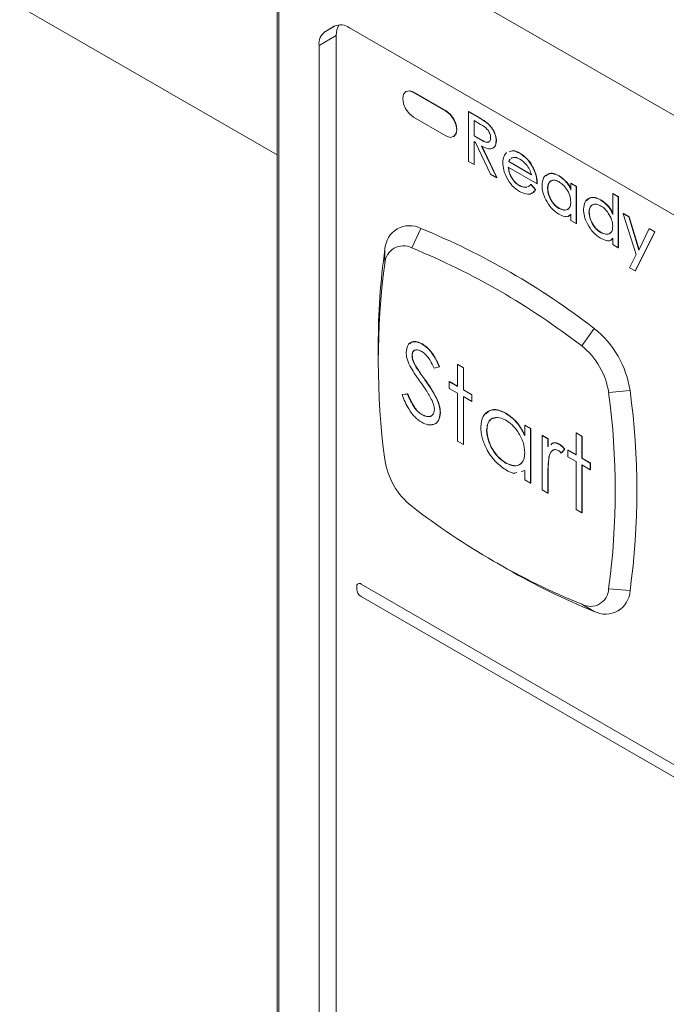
# Paper-space layout 'Sheet2' of a CAD drawing. Header units: millimetres. Extents: x 0 to 420, y 0 to 297.
# Tile 6 of 36: x 57 to 63, y 92 to 101. Entities that reach past the tile are written whole.
import ezdxf

# ---------------------------------------------------------------- set-up
doc = ezdxf.new("R2010")
doc.units = ezdxf.units.MM

psp = doc.layouts.new('Sheet2')

# ---------------------------------------------------------------- linework, layer by layer
at = {"color": 7, "linetype": 'Continuous', "lineweight": 15}
for p, q in [((59.268, 114.6), (59.268, 83.2225)), ((59.2847, 114.5767), (59.2847, 83.1991)), ((37.7011, 111.987), (59.268, 99.5366)), ((60.7428, 101.2034), (71.0463, 95.2553)), ((59.7211, 100.695), (59.8047, 100.7434)), ((59.9476, 100.7292), (71.8415, 93.8631)), ((59.8235, 100.6575), (59.6619, 100.5642)), ((59.8235, 83.6185), (59.8235, 100.6575)), ((59.6619, 100.5642), (59.6619, 83.5252)), ((60.4794, 100.1314), (60.4774, 100.1302)), ((60.5488, 100.1232), (60.5508, 100.1243)), ((60.8519, 99.9482), (60.5488, 100.1232)), ((60.8539, 99.9494), (60.5508, 100.1243)), ((60.8519, 99.9482), (60.8539, 99.9494)), ((61.0642, 99.9423), (61.0663, 99.9434)), ((61.0642, 99.9423), (61.147, 99.8945)), ((61.0642, 99.4757), (61.0642, 99.9423)), ((61.0663, 99.9434), (61.149, 99.8957)), ((60.5488, 99.8899), (60.8519, 99.7149)), ((61.1771, 99.8233), (61.116, 99.8585)), ((61.116, 99.8585), (61.116, 99.7149)), ((61.1181, 99.8574), (61.1181, 99.716)), ((61.147, 99.8945), (61.149, 99.8957)), ((61.2371, 99.8362), (61.2391, 99.8374)), ((60.9233, 99.7079), (60.9253, 99.709)), ((61.116, 99.7149), (61.1181, 99.716)), ((61.116, 99.7149), (61.1755, 99.6801)), ((61.1181, 99.716), (61.1775, 99.6813)), ((61.1755, 99.6801), (61.1775, 99.6813)), ((61.3233, 99.6679), (61.3253, 99.669)), ((61.1299, 99.6531), (61.116, 99.6611)), ((61.116, 99.6611), (61.116, 99.4458)), ((61.1181, 99.6599), (61.1181, 99.4469)), ((61.2714, 99.3561), (61.1299, 99.6531)), ((61.1869, 99.6202), (61.3284, 99.3232)), ((61.189, 99.6213), (61.3305, 99.3243)), ((61.4728, 99.51), (61.4633, 99.5026)), ((61.4708, 99.5081), (61.4653, 99.5038)), ((61.5426, 99.5525), (61.5446, 99.5536)), ((61.116, 99.4458), (61.0642, 99.4757)), ((61.116, 99.4458), (61.1181, 99.4469)), ((61.7065, 99.2664), (61.4371, 99.4219)), ((61.4409, 99.4736), (61.443, 99.4747)), ((61.4409, 99.4736), (61.6548, 99.3501)), ((61.443, 99.4747), (61.6568, 99.3513)), ((61.6715, 99.4109), (61.6735, 99.412)), ((61.3284, 99.3232), (61.2714, 99.3561)), ((61.3284, 99.3232), (61.3305, 99.3243)), ((61.9106, 99.34), (61.9126, 99.3412)), ((61.5374, 99.2504), (61.5394, 99.2515)), ((61.6203, 99.2385), (61.629, 99.2425)), ((61.6479, 99.2584), (61.6499, 99.2595)), ((61.6479, 99.2584), (61.6911, 99.2096)), ((61.6499, 99.2595), (61.6931, 99.2108)), ((61.6911, 99.2096), (61.6931, 99.2108)), ((61.7065, 99.2664), (61.7085, 99.2676)), ((61.805, 99.222), (61.807, 99.2231)), ((62.0226, 99.2694), (62.0246, 99.2705)), ((62.0226, 99.2075), (62.0226, 99.2694)), ((62.0226, 99.2694), (62.0744, 99.2395)), ((62.0246, 99.2705), (62.0764, 99.2406)), ((62.0744, 99.2395), (62.0764, 99.2406)), ((62.0744, 99.2395), (62.0744, 98.8925)), ((62.0764, 99.2406), (62.0764, 98.8937)), ((62.302, 99.1141), (62.304, 99.1152)), ((62.4163, 99.1737), (62.4183, 99.1749)), ((62.4163, 98.9775), (62.4163, 99.1737)), ((62.4163, 99.1737), (62.4681, 99.1438)), ((62.4183, 99.1749), (62.4701, 99.145)), ((62.4681, 99.1438), (62.4701, 99.145)), ((62.4681, 99.1438), (62.4681, 98.6652)), ((62.4701, 99.145), (62.4701, 98.6664)), ((61.9111, 99.0347), (61.9131, 99.0358)), ((62.0246, 98.9814), (62.0024, 98.961)), ((62.0226, 98.9224), (62.0226, 98.9803)), ((62.1935, 98.9977), (62.1956, 98.9989)), ((62.5147, 98.9853), (62.5167, 98.9864)), ((62.5147, 98.9853), (62.5671, 98.9551)), ((62.6346, 98.6036), (62.5147, 98.9853)), ((62.5167, 98.9864), (62.5691, 98.9562)), ((62.5671, 98.9551), (62.5691, 98.9562)), ((62.5671, 98.9551), (62.6618, 98.6441)), ((62.5691, 98.9562), (62.6632, 98.6471)), ((60.532, 98.6642), (60.6174, 98.8467)), ((62.0744, 98.8925), (62.0226, 98.9224)), ((62.0744, 98.8925), (62.0764, 98.8937)), ((62.6618, 98.6441), (62.757, 98.8454)), ((62.757, 98.8454), (62.759, 98.8466)), ((62.757, 98.8454), (62.81, 98.8148)), ((62.759, 98.8466), (62.812, 98.816)), ((62.3022, 98.8089), (62.3042, 98.8101)), ((62.4183, 98.7542), (62.3957, 98.7344)), ((62.4163, 98.6951), (62.4163, 98.753)), ((62.81, 98.8148), (62.6263, 98.4483)), ((62.812, 98.816), (62.6284, 98.4494)), ((62.81, 98.8148), (62.812, 98.816)), ((60.2792, 98.5182), (60.2804, 98.6521)), ((62.4681, 98.6652), (62.4163, 98.6951)), ((62.4681, 98.6652), (62.4701, 98.6664)), ((62.5739, 98.4785), (62.6346, 98.6036)), ((62.6263, 98.4483), (62.5739, 98.4785)), ((62.6263, 98.4483), (62.6284, 98.4494)), ((62.1253, 97.7443), (62.2419, 97.9089)), ((60.2175, 97.7505), (60.2175, 97.6339)), ((60.629, 97.7619), (60.631, 97.763)), ((60.534, 97.6563), (60.5361, 97.6575)), ((60.574, 97.5428), (60.576, 97.544)), ((60.7905, 97.5502), (60.7413, 97.5355)), ((60.7905, 97.5502), (60.7925, 97.5514)), ((60.9614, 97.57), (60.9634, 97.5711)), ((60.9614, 97.57), (61.0158, 97.5386)), ((60.9614, 97.3636), (60.9614, 97.57)), ((60.9634, 97.5711), (61.0178, 97.5397)), ((61.0158, 97.5386), (61.0178, 97.5397)), ((61.0178, 97.5397), (61.0178, 97.3334)), ((61.0158, 97.5386), (61.0158, 97.3322)), ((60.6555, 97.4261), (60.6575, 97.4273)), ((60.8837, 97.4084), (60.8857, 97.4096)), ((60.8837, 97.3456), (60.8837, 97.4084)), ((60.8837, 97.4084), (60.9614, 97.3636)), ((60.8857, 97.4096), (60.9614, 97.3659)), ((60.4408, 97.2877), (60.492, 97.2936)), ((60.4408, 97.2877), (60.4428, 97.2889)), ((60.4428, 97.2889), (60.4941, 97.2948)), ((60.492, 97.2936), (60.4941, 97.2948)), ((60.9614, 97.3008), (60.8837, 97.3456)), ((60.9614, 96.8521), (60.9614, 97.3008)), ((61.0158, 97.3322), (61.0178, 97.3334)), ((61.0158, 97.3322), (61.0935, 97.2873)), ((61.0935, 97.2245), (61.0158, 97.2694)), ((61.0158, 97.2694), (61.0158, 96.8207)), ((61.0178, 97.3334), (61.0955, 97.2885)), ((61.0178, 97.2682), (61.0178, 96.8219)), ((61.0935, 97.2873), (61.0955, 97.2885)), ((61.0935, 97.2873), (61.0935, 97.2245)), ((61.0955, 97.2885), (61.0955, 97.2257)), ((62.3781, 97.3066), (62.5789, 97.3252)), ((61.0935, 97.2245), (61.0955, 97.2257)), ((60.6251, 97.1001), (60.6271, 97.1013)), ((60.7982, 97.1178), (60.8003, 97.119)), ((61.4116, 97.1127), (61.4136, 97.1138)), ((61.5908, 97.0002), (61.5928, 97.0014)), ((61.5908, 96.9056), (61.5908, 97.0002)), ((61.5908, 97.0002), (61.6452, 96.9688)), ((61.5928, 97.0014), (61.6472, 96.97)), ((61.2334, 96.9516), (61.2354, 96.9527)), ((61.6452, 96.9688), (61.6472, 96.97)), ((61.6452, 96.9688), (61.6452, 96.4574)), ((61.6472, 96.97), (61.6472, 96.4585)), ((61.754, 96.906), (61.756, 96.9072)), ((61.754, 96.906), (61.8084, 96.8746)), ((61.754, 96.3946), (61.754, 96.906)), ((61.756, 96.9072), (61.8104, 96.8758)), ((62.0726, 96.9285), (62.0746, 96.9297)), ((62.0726, 96.9285), (62.127, 96.8971)), ((62.0726, 96.7221), (62.0726, 96.9285)), ((62.0746, 96.9297), (62.129, 96.8983)), ((62.127, 96.8971), (62.129, 96.8983)), ((62.127, 96.8971), (62.127, 96.6907)), ((62.129, 96.8983), (62.129, 96.6919)), ((61.0158, 96.8207), (60.9614, 96.8521)), ((61.0158, 96.8207), (61.0178, 96.8219)), ((61.8084, 96.8746), (61.8104, 96.8758)), ((61.8084, 96.8746), (61.8084, 96.7994)), ((61.8104, 96.8758), (61.8104, 96.8005)), ((61.9164, 96.8212), (61.9185, 96.8224)), ((61.9638, 96.7764), (61.9339, 96.7392)), ((61.9339, 96.7392), (61.9359, 96.7404)), ((61.9658, 96.7775), (61.9359, 96.7404)), ((61.9638, 96.7764), (61.9658, 96.7775)), ((61.9949, 96.767), (61.9969, 96.7682)), ((61.9949, 96.7042), (61.9949, 96.767)), ((61.9949, 96.767), (62.0726, 96.7221)), ((61.9969, 96.7682), (62.0726, 96.7245)), ((61.4119, 96.6459), (61.4139, 96.6471)), ((61.8181, 96.705), (61.8201, 96.7062)), ((62.0726, 96.6593), (61.9949, 96.7042)), ((62.0726, 96.2107), (62.0726, 96.6593)), ((62.127, 96.6907), (62.129, 96.6919)), ((62.127, 96.6907), (62.2047, 96.6459)), ((62.2047, 96.5831), (62.127, 96.6279)), ((62.127, 96.6279), (62.127, 96.1793)), ((62.129, 96.6919), (62.2067, 96.647)), ((62.129, 96.6267), (62.129, 96.1804)), ((62.2047, 96.6459), (62.2067, 96.647)), ((62.2047, 96.6459), (62.2047, 96.5831)), ((62.2067, 96.647), (62.2067, 96.5842)), ((61.5908, 96.5773), (61.5566, 96.5676)), ((61.5908, 96.4888), (61.5908, 96.5773)), ((61.8084, 96.5351), (61.8104, 96.5362)), ((61.8084, 96.5351), (61.8084, 96.3632)), ((61.8104, 96.5362), (61.8104, 96.3643)), ((62.2047, 96.5831), (62.2067, 96.5842)), ((61.6452, 96.4574), (61.5908, 96.4888)), ((61.6452, 96.4574), (61.6472, 96.4585)), ((61.8084, 96.3632), (61.754, 96.3946)), ((61.8084, 96.3632), (61.8104, 96.3643)), ((62.127, 96.1793), (62.0726, 96.2107)), ((62.127, 96.1793), (62.129, 96.1804)), ((61.3278, 95.7098), (61.4288, 95.6514)), ((60.0559, 95.5108), (72.0969, 88.5597)), ((60.0154, 95.4642), (60.0154, 95.4875)), ((62.3781, 95.4666), (62.5789, 95.4493)), ((72.0969, 88.4431), (60.0559, 95.3942)), ((62.1253, 95.3207), (62.2419, 95.2547))]:
    psp.add_line(p, q, dxfattribs=at)
at = {"color": 8, "linetype": 'Continuous', "lineweight": 15}
psp.add_line((59.8062, 100.7442), (59.7211, 100.695), dxfattribs=at)
at = {"color": 7, "linetype": 'Continuous', "lineweight": 15, "flags": 128}
for points in [[(60.5488, 100.1232), (60.5101, 100.1366), (60.4774, 100.1302), (60.4555, 100.105), (60.4478, 100.0648), (60.4555, 100.0158), (60.4774, 99.9653), (60.5101, 99.9211), (60.5488, 99.8899)], [(60.5508, 100.1243), (60.5122, 100.1378), (60.4794, 100.1314)], [(60.8519, 99.7149), (60.8905, 99.7015), (60.9233, 99.7079), (60.9452, 99.7331), (60.9529, 99.7733), (60.9452, 99.8223), (60.9233, 99.8728), (60.8905, 99.917), (60.8519, 99.9482)], [(60.9253, 99.709), (60.9253, 99.709), (60.9472, 99.7342), (60.9549, 99.7744), (60.9472, 99.8235), (60.9253, 99.874), (60.8925, 99.9182), (60.8539, 99.9494)]]:
    psp.add_lwpolyline(points, dxfattribs=at)
at = {"color": 7, "linetype": 'Continuous', "lineweight": 15}
for centre, radius, start, end in [((59.8049, 100.5783), 0.1437, 125.69804, 185.62038), ((59.8639, 100.6124), 0.1437, 54.38183, 114.31395), ((59.9968, 100.6654), 0.1734, 147.94595, 182.58451), ((60.5107, 98.6425), 0.2304, 62.40259, 177.60816), ((57.9577, 92.3635), 7.0076, 52.31127, 67.69411), ((66.4478, 97.7685), 6.2303, 171.84686, 180.16593), ((60.4519, 98.511), 0.1728, 62.40259, 177.60816), ((57.9232, 92.3052), 6.8733, 52.31127, 67.69411), ((67.0924, 97.5982), 6.875, 172.30983, 187.69017), ((61.6726, 97.1911), 0.9161, 8.41786, 51.58214), ((61.6984, 97.206), 0.6871, 8.41786, 51.58214), ((55.5649, 96.3866), 6.875, 352.30983, 7.69017), ((55.6326, 96.3873), 7.0093, 352.30983, 7.69017), ((60.9589, 96.7788), 0.6871, 188.41786, 231.58214), ((64.7341, 101.6797), 6.8733, 232.31127, 247.69411), ((64.5786, 101.0757), 6.2724, 239.85688, 248.12831), ((60.0401, 95.4915), 0.025, 50.79671, 189.21404), ((60.1032, 95.4682), 0.0878, 182.60548, 237.39452), ((62.2054, 95.4738), 0.1728, 242.40259, 357.60816), ((62.3487, 95.4589), 0.2304, 242.40259, 357.60816)]:
    psp.add_arc(centre, radius, start, end, dxfattribs=at)
for points, knots in [([(61.147, 99.8945), (61.1639, 99.8848), (61.194, 99.8675), (61.2239, 99.8458), (61.2371, 99.8362)], [0, 0, 0, 0, 0.5602275, 1, 1, 1, 1]), ([(61.149, 99.8957), (61.1659, 99.886), (61.196, 99.8687), (61.2259, 99.847), (61.2391, 99.8374)], [0, 0, 0, 0, 0.5602275, 1, 1, 1, 1]), ([(61.2715, 99.698), (61.2698, 99.7113), (61.2674, 99.7313), (61.2535, 99.7586), (61.2271, 99.7954), (61.1993, 99.8109), (61.1771, 99.8233)], [0, 0, 0, 0, 0.24895, 0.374657, 0.500312, 1, 1, 1, 1]), ([(61.2371, 99.8362), (61.2501, 99.824), (61.2763, 99.7995), (61.3047, 99.7523), (61.3209, 99.7063), (61.3225, 99.6807), (61.3233, 99.6679)], [0, 0, 0, 0, 0.280145, 0.559696, 0.779735, 1, 1, 1, 1]), ([(61.2391, 99.8374), (61.2521, 99.8252), (61.2783, 99.8007), (61.3067, 99.7535), (61.3229, 99.7075), (61.3245, 99.6819), (61.3253, 99.669)], [0, 0, 0, 0, 0.280145, 0.559696, 0.779735, 1, 1, 1, 1]), ([(61.1755, 99.6801), (61.1981, 99.667), (61.2264, 99.6505), (61.2536, 99.6566), (61.2675, 99.6685), (61.2699, 99.6862), (61.2715, 99.698)], [0, 0, 0, 0, 0.499615, 0.625282, 0.75089, 1, 1, 1, 1]), ([(61.1775, 99.6813), (61.1999, 99.6684), (61.2279, 99.6523), (61.2543, 99.6569), (61.2595, 99.6623), (61.2615, 99.6644)], [0, 0, 0, 0, 0.709144, 0.887514, 1, 1, 1, 1]), ([(61.3233, 99.6679), (61.3208, 99.6479), (61.3158, 99.6082), (61.2638, 99.5834), (61.2161, 99.6062), (61.1869, 99.6202)], [0, 0, 0, 0, 0.280046, 0.559441, 1, 1, 1, 1]), ([(61.3253, 99.669), (61.3233, 99.6481), (61.3199, 99.6125), (61.2946, 99.6043), (61.2842, 99.6009)], [0, 0, 0, 0, 0.586482, 1, 1, 1, 1]), ([(61.4438, 99.5642), (61.4561, 99.5699), (61.4839, 99.5829), (61.5217, 99.5633), (61.5426, 99.5525)], [0, 0, 0, 0, 0.444498, 1, 1, 1, 1]), ([(61.4458, 99.5654), (61.4582, 99.5711), (61.486, 99.584), (61.5237, 99.5645), (61.5446, 99.5536)], [0, 0, 0, 0, 0.444498, 1, 1, 1, 1]), ([(61.3854, 99.4628), (61.3873, 99.4854), (61.3908, 99.5257), (61.4118, 99.548), (61.4211, 99.5579)], [0, 0, 0, 0, 0.559362, 1, 1, 1, 1]), ([(61.4538, 99.4954), (61.4531, 99.4949), (61.4468, 99.4903), (61.4437, 99.4814), (61.4409, 99.4736)], [0, 0, 0, 0, 0.10604, 1, 1, 1, 1]), ([(61.454, 99.4951), (61.4539, 99.4951), (61.4484, 99.4908), (61.4456, 99.4827), (61.443, 99.4747)], [0, 0, 0, 0, 0.00808, 1, 1, 1, 1]), ([(61.5445, 99.4975), (61.5299, 99.5045), (61.5037, 99.5168), (61.4823, 99.5121), (61.4728, 99.51)], [0, 0, 0, 0, 0.5593634, 1, 1, 1, 1]), ([(61.5426, 99.5525), (61.5706, 99.5332), (61.6207, 99.4988), (61.6559, 99.4377), (61.6715, 99.4109)], [0, 0, 0, 0, 0.559568, 1, 1, 1, 1]), ([(61.6548, 99.3501), (61.6491, 99.3672), (61.6379, 99.4013), (61.5989, 99.4578), (61.5651, 99.4825), (61.5445, 99.4975)], [0, 0, 0, 0, 0.280655, 0.560861, 1, 1, 1, 1]), ([(61.5446, 99.5536), (61.5726, 99.5344), (61.6227, 99.5), (61.658, 99.4389), (61.6735, 99.412)], [0, 0, 0, 0, 0.559568, 1, 1, 1, 1]), ([(61.5418, 99.194), (61.5186, 99.2096), (61.4722, 99.2408), (61.4211, 99.32), (61.3906, 99.3971), (61.3872, 99.4409), (61.3854, 99.4628)], [0, 0, 0, 0, 0.280055, 0.559011, 0.779557, 1, 1, 1, 1]), ([(61.4371, 99.4219), (61.4391, 99.4039), (61.443, 99.368), (61.4704, 99.3153), (61.5029, 99.2737), (61.5259, 99.2581), (61.5374, 99.2504)], [0, 0, 0, 0, 0.2795962, 0.5593184, 0.7796243, 1, 1, 1, 1]), ([(61.4392, 99.4231), (61.4411, 99.4051), (61.445, 99.3691), (61.4724, 99.3164), (61.505, 99.2748), (61.528, 99.2593), (61.5394, 99.2515)], [0, 0, 0, 0, 0.2795962, 0.5593184, 0.7796243, 1, 1, 1, 1]), ([(61.6715, 99.4109), (61.6829, 99.3828), (61.7034, 99.3327), (61.7056, 99.2867), (61.7065, 99.2664)], [0, 0, 0, 0, 0.558765, 1, 1, 1, 1]), ([(61.6735, 99.412), (61.6849, 99.384), (61.7055, 99.3339), (61.7076, 99.2879), (61.7085, 99.2676)], [0, 0, 0, 0, 0.558765, 1, 1, 1, 1]), ([(61.7532, 99.2523), (61.7561, 99.2773), (61.7617, 99.3271), (61.8052, 99.3597), (61.8564, 99.366), (61.8925, 99.3487), (61.9106, 99.34)], [0, 0, 0, 0, 0.279413, 0.559222, 0.779547, 1, 1, 1, 1]), ([(61.7913, 99.3397), (61.798, 99.3467), (61.8151, 99.3646), (61.859, 99.3664), (61.8947, 99.3496), (61.9126, 99.3412)], [0, 0, 0, 0, 0.242856, 0.621318, 1, 1, 1, 1]), ([(61.9114, 99.2857), (61.8956, 99.2926), (61.864, 99.3063), (61.8291, 99.2922), (61.8087, 99.2628), (61.8062, 99.2356), (61.805, 99.222)], [0, 0, 0, 0, 0.279549, 0.558949, 0.779538, 1, 1, 1, 1]), ([(61.8502, 99.2954), (61.8434, 99.2939), (61.8265, 99.29), (61.811, 99.2634), (61.8084, 99.2365), (61.807, 99.2231)], [0, 0, 0, 0, 0.2488499, 0.624534, 1, 1, 1, 1]), ([(61.9106, 99.34), (61.9358, 99.3225), (61.9709, 99.2979), (62.0098, 99.2462), (62.0183, 99.2204), (62.0226, 99.2075)], [0, 0, 0, 0, 0.5596047, 0.7802434, 1, 1, 1, 1]), ([(61.9126, 99.3412), (61.9378, 99.3236), (61.9729, 99.2991), (62.0118, 99.2473), (62.0203, 99.2215), (62.0246, 99.2087)], [0, 0, 0, 0, 0.5596047, 0.7802434, 1, 1, 1, 1]), ([(61.5374, 99.2504), (61.5526, 99.2431), (61.5775, 99.231), (61.5994, 99.2322), (61.608, 99.2327)], [0, 0, 0, 0, 0.606582, 1, 1, 1, 1]), ([(61.5394, 99.2515), (61.5546, 99.2442), (61.5796, 99.2322), (61.6014, 99.2334), (61.61, 99.2339)], [0, 0, 0, 0, 0.606582, 1, 1, 1, 1]), ([(61.6911, 99.2096), (61.6822, 99.1978), (61.6644, 99.1742), (61.613, 99.1615), (61.5688, 99.1817), (61.5418, 99.194)], [0, 0, 0, 0, 0.280752, 0.561108, 1, 1, 1, 1]), ([(61.6182, 99.2374), (61.6222, 99.2389), (61.6335, 99.2434), (61.6422, 99.2525), (61.6479, 99.2584)], [0, 0, 0, 0, 0.344762, 1, 1, 1, 1]), ([(61.6931, 99.2108), (61.6848, 99.1977), (61.6741, 99.1806), (61.6555, 99.1772), (61.6513, 99.1764)], [0, 0, 0, 0, 0.771384, 1, 1, 1, 1]), ([(61.9094, 98.9818), (61.8864, 98.9982), (61.8402, 99.0311), (61.7893, 99.1096), (61.7578, 99.1869), (61.7547, 99.2305), (61.7532, 99.2523)], [0, 0, 0, 0, 0.279541, 0.559296, 0.779573, 1, 1, 1, 1]), ([(61.805, 99.222), (61.8071, 99.2026), (61.8112, 99.1639), (61.8388, 99.1062), (61.8739, 99.0606), (61.8987, 99.0433), (61.9111, 99.0347)], [0, 0, 0, 0, 0.279578, 0.55945, 0.779758, 1, 1, 1, 1]), ([(61.807, 99.2231), (61.8091, 99.2038), (61.8132, 99.165), (61.8408, 99.1074), (61.8759, 99.0618), (61.9007, 99.0445), (61.9131, 99.0358)], [0, 0, 0, 0, 0.279578, 0.55945, 0.779758, 1, 1, 1, 1]), ([(62.0226, 99.0952), (62.0208, 99.1151), (62.0172, 99.1549), (61.9867, 99.2142), (61.9499, 99.26), (61.9242, 99.2771), (61.9114, 99.2857)], [0, 0, 0, 0, 0.2796096, 0.5591983, 0.779512, 1, 1, 1, 1]), ([(62.1417, 99.0281), (62.1447, 99.0532), (62.1505, 99.1034), (62.1953, 99.1352), (62.2473, 99.1404), (62.2838, 99.1228), (62.302, 99.1141)], [0, 0, 0, 0, 0.27932, 0.559126, 0.779483, 1, 1, 1, 1]), ([(62.1685, 99.1053), (62.179, 99.1165), (62.2, 99.1387), (62.2497, 99.1411), (62.2859, 99.1239), (62.304, 99.1152)], [0, 0, 0, 0, 0.332995, 0.666377, 1, 1, 1, 1]), ([(62.302, 99.1141), (62.3277, 99.0958), (62.3636, 99.0702), (62.4029, 99.017), (62.4118, 98.9907), (62.4163, 98.9775)], [0, 0, 0, 0, 0.559262, 0.780154, 1, 1, 1, 1]), ([(62.304, 99.1152), (62.3297, 99.0969), (62.3656, 99.0714), (62.4049, 99.0182), (62.4139, 98.9918), (62.4183, 98.9787)], [0, 0, 0, 0, 0.559262, 0.780154, 1, 1, 1, 1]), ([(61.9111, 99.0347), (61.9272, 99.0276), (61.9595, 99.0135), (61.9973, 99.0235), (62.0192, 99.0529), (62.0215, 99.0811), (62.0226, 99.0952)], [0, 0, 0, 0, 0.2798035, 0.5594165, 0.7795789, 1, 1, 1, 1]), ([(61.9131, 99.0358), (61.9289, 99.0292), (61.9606, 99.0159), (61.9926, 99.0194), (62.0014, 99.0325), (62.0023, 99.034)], [0, 0, 0, 0, 0.471555, 0.942789, 1, 1, 1, 1]), ([(62.3009, 98.7558), (62.2776, 98.7723), (62.231, 98.8052), (62.1791, 98.8839), (62.1466, 98.9619), (62.1434, 99.006), (62.1417, 99.0281)], [0, 0, 0, 0, 0.279644, 0.559446, 0.779665, 1, 1, 1, 1]), ([(62.3025, 99.0599), (62.2865, 99.0669), (62.2545, 99.0809), (62.2187, 99.068), (62.1973, 99.039), (62.1948, 99.0115), (62.1935, 98.9977)], [0, 0, 0, 0, 0.279645, 0.559113, 0.779585, 1, 1, 1, 1]), ([(62.2385, 99.0701), (62.2322, 99.0689), (62.2155, 99.0655), (62.1996, 99.0395), (62.1969, 99.0124), (62.1956, 98.9989)], [0, 0, 0, 0, 0.2328333, 0.6164662, 1, 1, 1, 1]), ([(62.4163, 98.8679), (62.4143, 98.8881), (62.4104, 98.9285), (62.379, 98.9882), (62.3414, 99.034), (62.3155, 99.0513), (62.3025, 99.0599)], [0, 0, 0, 0, 0.279433, 0.558996, 0.779377, 1, 1, 1, 1]), ([(62.0226, 98.9803), (62.0159, 98.9719), (62.0026, 98.955), (61.9605, 98.9576), (61.9288, 98.9726), (61.9094, 98.9818)], [0, 0, 0, 0, 0.278371, 0.55909, 1, 1, 1, 1]), ([(62.1935, 98.9977), (62.1957, 98.9781), (62.2, 98.9388), (62.2287, 98.8806), (62.2645, 98.835), (62.2896, 98.8176), (62.3022, 98.8089)], [0, 0, 0, 0, 0.279465, 0.559296, 0.779667, 1, 1, 1, 1]), ([(62.1956, 98.9989), (62.1977, 98.9792), (62.202, 98.9399), (62.2307, 98.8817), (62.2665, 98.8362), (62.2916, 98.8188), (62.3042, 98.8101)], [0, 0, 0, 0, 0.279465, 0.559296, 0.779667, 1, 1, 1, 1]), ([(62.3022, 98.8089), (62.3185, 98.8017), (62.3512, 98.7872), (62.3899, 98.7961), (62.4129, 98.8251), (62.4151, 98.8536), (62.4163, 98.8679)], [0, 0, 0, 0, 0.279889, 0.559561, 0.779662, 1, 1, 1, 1]), ([(62.4163, 98.753), (62.4094, 98.7447), (62.3954, 98.728), (62.3527, 98.7312), (62.3205, 98.7465), (62.3009, 98.7558)], [0, 0, 0, 0, 0.278392, 0.559095, 1, 1, 1, 1]), ([(62.3042, 98.8101), (62.3202, 98.8032), (62.3524, 98.7895), (62.3855, 98.7925), (62.3949, 98.8061), (62.3962, 98.808)], [0, 0, 0, 0, 0.462536, 0.924716, 1, 1, 1, 1]), ([(60.4796, 97.6847), (60.4823, 97.708), (60.4876, 97.7546), (60.5288, 97.785), (60.5784, 97.7861), (60.6121, 97.77), (60.629, 97.7619)], [0, 0, 0, 0, 0.279475, 0.558803, 0.779358, 1, 1, 1, 1]), ([(60.5136, 97.7641), (60.5206, 97.7714), (60.5375, 97.7888), (60.5809, 97.7866), (60.6143, 97.7709), (60.631, 97.763)], [0, 0, 0, 0, 0.26175, 0.630802, 1, 1, 1, 1]), ([(60.629, 97.7619), (60.6477, 97.749), (60.685, 97.7233), (60.7435, 97.6484), (60.7726, 97.5875), (60.7905, 97.5502)], [0, 0, 0, 0, 0.279803, 0.55949, 1, 1, 1, 1]), ([(60.631, 97.763), (60.6497, 97.7502), (60.687, 97.7245), (60.7455, 97.6496), (60.7746, 97.5886), (60.7925, 97.5514)], [0, 0, 0, 0, 0.279803, 0.55949, 1, 1, 1, 1]), ([(60.5135, 97.5586), (60.5028, 97.583), (60.4837, 97.6264), (60.4809, 97.6669), (60.4796, 97.6847)], [0, 0, 0, 0, 0.559822, 1, 1, 1, 1]), ([(60.6229, 97.6936), (60.6106, 97.6996), (60.586, 97.7116), (60.5564, 97.707), (60.537, 97.6881), (60.535, 97.6669), (60.534, 97.6563)], [0, 0, 0, 0, 0.280299, 0.559832, 0.7799, 1, 1, 1, 1]), ([(60.534, 97.6563), (60.5348, 97.6461), (60.5363, 97.6257), (60.5493, 97.586), (60.5646, 97.5592), (60.574, 97.5428)], [0, 0, 0, 0, 0.279819, 0.559807, 1, 1, 1, 1]), ([(60.5652, 97.7057), (60.5627, 97.7055), (60.5518, 97.7046), (60.5393, 97.6885), (60.5372, 97.6678), (60.5361, 97.6575)], [0, 0, 0, 0, 0.130759, 0.565348, 1, 1, 1, 1]), ([(60.5361, 97.6575), (60.5368, 97.6473), (60.5383, 97.6269), (60.5513, 97.5872), (60.5666, 97.5604), (60.576, 97.544)], [0, 0, 0, 0, 0.279819, 0.559807, 1, 1, 1, 1]), ([(60.7413, 97.5355), (60.7242, 97.5709), (60.7004, 97.6201), (60.6554, 97.6719), (60.6338, 97.6864), (60.6229, 97.6936)], [0, 0, 0, 0, 0.559847, 0.779867, 1, 1, 1, 1]), ([(60.6128, 97.4061), (60.5931, 97.4336), (60.5578, 97.4827), (60.527, 97.5355), (60.5135, 97.5586)], [0, 0, 0, 0, 0.560415, 1, 1, 1, 1]), ([(60.574, 97.5428), (60.5889, 97.5208), (60.6156, 97.4814), (60.6433, 97.443), (60.6555, 97.4261)], [0, 0, 0, 0, 0.559906, 1, 1, 1, 1]), ([(60.576, 97.544), (60.591, 97.5219), (60.6177, 97.4826), (60.6453, 97.4442), (60.6575, 97.4273)], [0, 0, 0, 0, 0.559906, 1, 1, 1, 1]), ([(60.7221, 97.2314), (60.7034, 97.2653), (60.6701, 97.3258), (60.6303, 97.3815), (60.6128, 97.4061)], [0, 0, 0, 0, 0.5595101, 1, 1, 1, 1]), ([(60.6555, 97.4261), (60.6934, 97.3717), (60.7464, 97.2959), (60.7914, 97.1856), (60.796, 97.1404), (60.7982, 97.1178)], [0, 0, 0, 0, 0.560137, 0.780269, 1, 1, 1, 1]), ([(60.6575, 97.4273), (60.6955, 97.3728), (60.7484, 97.297), (60.7935, 97.1868), (60.798, 97.1416), (60.8003, 97.119)], [0, 0, 0, 0, 0.560137, 0.780269, 1, 1, 1, 1]), ([(60.6251, 97.0283), (60.6027, 97.0439), (60.5578, 97.0749), (60.4888, 97.1676), (60.459, 97.2421), (60.4408, 97.2877)], [0, 0, 0, 0, 0.27988, 0.559703, 1, 1, 1, 1]), ([(60.492, 97.2936), (60.51, 97.2512), (60.5352, 97.1922), (60.5865, 97.127), (60.6122, 97.1091), (60.6251, 97.1001)], [0, 0, 0, 0, 0.5593206, 0.7797817, 1, 1, 1, 1]), ([(60.4941, 97.2948), (60.5121, 97.2524), (60.5372, 97.1933), (60.5885, 97.1282), (60.6143, 97.1103), (60.6271, 97.1013)], [0, 0, 0, 0, 0.5593206, 0.7797817, 1, 1, 1, 1]), ([(60.7438, 97.1502), (60.7423, 97.165), (60.7396, 97.1915), (60.7275, 97.2192), (60.7221, 97.2314)], [0, 0, 0, 0, 0.559024, 1, 1, 1, 1]), ([(60.6251, 97.1001), (60.6414, 97.0927), (60.6739, 97.0778), (60.7138, 97.0829), (60.739, 97.1086), (60.7422, 97.1363), (60.7438, 97.1502)], [0, 0, 0, 0, 0.2801649, 0.5600177, 0.7800885, 1, 1, 1, 1]), ([(60.7982, 97.1178), (60.7948, 97.0912), (60.788, 97.0378), (60.7396, 97.0047), (60.6836, 97), (60.6446, 97.0189), (60.6251, 97.0283)], [0, 0, 0, 0, 0.279159, 0.559072, 0.779432, 1, 1, 1, 1]), ([(60.6271, 97.1013), (60.6432, 97.0942), (60.6752, 97.0799), (60.7105, 97.0806), (60.7217, 97.0945), (60.7241, 97.0976)], [0, 0, 0, 0, 0.43821, 0.875933, 1, 1, 1, 1]), ([(60.8003, 97.119), (60.7967, 97.0929), (60.7895, 97.0405), (60.7533, 97.0087), (60.7273, 97.0085), (60.7231, 97.0084)], [0, 0, 0, 0, 0.455647, 0.912527, 1, 1, 1, 1]), ([(61.179, 96.9837), (61.1832, 97.0204), (61.1916, 97.0941), (61.2559, 97.1421), (61.3316, 97.151), (61.3849, 97.1255), (61.4116, 97.1127)], [0, 0, 0, 0, 0.279409, 0.559215, 0.779552, 1, 1, 1, 1]), ([(61.2278, 97.1065), (61.2396, 97.1191), (61.2668, 97.148), (61.3343, 97.1512), (61.3872, 97.1263), (61.4136, 97.1138)], [0, 0, 0, 0, 0.278626, 0.639222, 1, 1, 1, 1]), ([(61.4116, 97.1127), (61.4516, 97.0844), (61.5231, 97.0338), (61.5701, 96.9448), (61.5908, 96.9056)], [0, 0, 0, 0, 0.558999, 1, 1, 1, 1]), ([(61.4136, 97.1138), (61.4536, 97.0855), (61.5251, 97.0349), (61.5721, 96.946), (61.5928, 96.9068)], [0, 0, 0, 0, 0.558999, 1, 1, 1, 1]), ([(61.4123, 97.0494), (61.3864, 97.061), (61.3344, 97.084), (61.2755, 97.0646), (61.24, 97.0183), (61.2356, 96.9738), (61.2334, 96.9516)], [0, 0, 0, 0, 0.279753, 0.559267, 0.77973, 1, 1, 1, 1]), ([(61.3168, 97.0695), (61.3027, 97.0673), (61.2714, 97.0623), (61.2423, 97.0187), (61.2377, 96.9747), (61.2354, 96.9527)], [0, 0, 0, 0, 0.289343, 0.644827, 1, 1, 1, 1]), ([(61.5908, 96.7434), (61.5879, 96.7754), (61.5821, 96.8394), (61.5332, 96.9345), (61.4741, 97.0081), (61.4329, 97.0356), (61.4123, 97.0494)], [0, 0, 0, 0, 0.279651, 0.559215, 0.779501, 1, 1, 1, 1]), ([(61.4099, 96.5842), (61.3759, 96.6085), (61.3077, 96.657), (61.2325, 96.7729), (61.1859, 96.887), (61.1813, 96.9514), (61.179, 96.9837)], [0, 0, 0, 0, 0.2795738, 0.5593479, 0.7795964, 1, 1, 1, 1]), ([(61.2334, 96.9516), (61.2371, 96.9196), (61.2447, 96.8556), (61.2921, 96.7613), (61.3507, 96.6881), (61.3915, 96.66), (61.4119, 96.6459)], [0, 0, 0, 0, 0.279378, 0.559095, 0.779555, 1, 1, 1, 1]), ([(61.2354, 96.9527), (61.2392, 96.9207), (61.2467, 96.8567), (61.2941, 96.7625), (61.3527, 96.6893), (61.3935, 96.6612), (61.4139, 96.6471)], [0, 0, 0, 0, 0.279378, 0.559095, 0.779555, 1, 1, 1, 1]), ([(61.8347, 96.8171), (61.8423, 96.8242), (61.8561, 96.837), (61.8866, 96.8352), (61.9065, 96.8259), (61.9164, 96.8212)], [0, 0, 0, 0, 0.38192, 0.69105, 1, 1, 1, 1]), ([(61.8367, 96.8183), (61.8443, 96.8253), (61.8581, 96.8381), (61.8886, 96.8363), (61.9085, 96.827), (61.9185, 96.8224)], [0, 0, 0, 0, 0.38192, 0.69105, 1, 1, 1, 1]), ([(61.9164, 96.8212), (61.9258, 96.8145), (61.9427, 96.8024), (61.9573, 96.7844), (61.9638, 96.7764)], [0, 0, 0, 0, 0.559279, 1, 1, 1, 1]), ([(61.9185, 96.8224), (61.9279, 96.8157), (61.9447, 96.8036), (61.9593, 96.7855), (61.9658, 96.7775)], [0, 0, 0, 0, 0.559279, 1, 1, 1, 1]), ([(61.4119, 96.6459), (61.4378, 96.6346), (61.4897, 96.6121), (61.5503, 96.6281), (61.5855, 96.6755), (61.5891, 96.7208), (61.5908, 96.7434)], [0, 0, 0, 0, 0.279773, 0.559415, 0.779583, 1, 1, 1, 1]), ([(61.9061, 96.7644), (61.8933, 96.7687), (61.8675, 96.7772), (61.8346, 96.7548), (61.8244, 96.7239), (61.8181, 96.705)], [0, 0, 0, 0, 0.278474, 0.558824, 1, 1, 1, 1]), ([(61.8642, 96.769), (61.857, 96.7657), (61.8343, 96.7556), (61.8259, 96.7262), (61.8201, 96.7062)], [0, 0, 0, 0, 0.3188122, 1, 1, 1, 1]), ([(61.9339, 96.7392), (61.929, 96.7448), (61.9201, 96.7546), (61.9104, 96.7614), (61.9061, 96.7644)], [0, 0, 0, 0, 0.560396, 1, 1, 1, 1]), ([(61.4139, 96.6471), (61.4395, 96.6362), (61.4906, 96.6145), (61.5453, 96.6231), (61.5612, 96.649), (61.5651, 96.6554)], [0, 0, 0, 0, 0.430235, 0.860269, 1, 1, 1, 1]), ([(61.8181, 96.705), (61.8145, 96.6744), (61.8081, 96.6198), (61.8083, 96.561), (61.8084, 96.5351)], [0, 0, 0, 0, 0.5596373, 1, 1, 1, 1]), ([(61.8201, 96.7062), (61.8165, 96.6756), (61.8101, 96.621), (61.8103, 96.5622), (61.8104, 96.5362)], [0, 0, 0, 0, 0.5596373, 1, 1, 1, 1]), ([(61.5156, 96.556), (61.5102, 96.5541), (61.4811, 96.5436), (61.4418, 96.566), (61.4099, 96.5842)], [0, 0, 0, 0, 0.187134, 1, 1, 1, 1])]:
    psp.add_open_spline(points, degree=3, knots=knots, dxfattribs=at)

doc.saveas('drawing.dxf')
